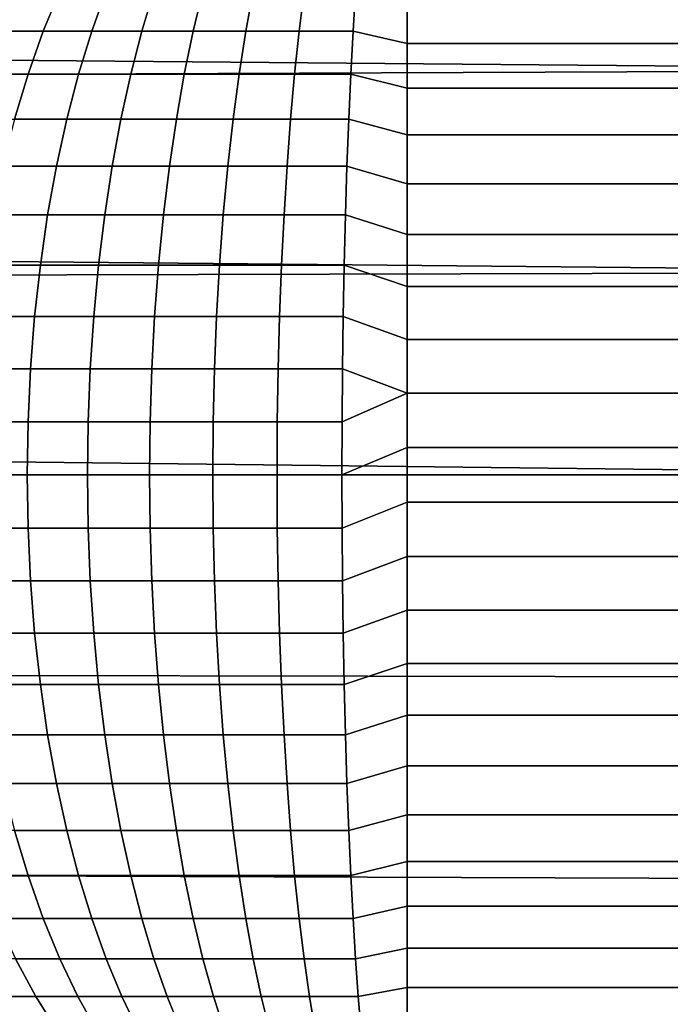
# Model space of a CAD drawing. Header units: metres. Extents: x -28 to 70, y -212 to 28.
# Tile 213 of 239: x 63.33 to 66.53, y -2.6 to 2.24. Entities that reach past the tile are written whole.
import ezdxf

# ---------------------------------------------------------------- set-up
doc = ezdxf.new("R2010")
doc.units = ezdxf.units.M
doc.layers.add('solid_10_261_102_XXX', color=7, linetype='CONTINUOUS')

msp = doc.modelspace()

# ---------------------------------------------------------------- linework, layer by layer
at = {"layer": 'solid_10_261_102_XXX'}
for points in [[(30.369198, 2.323634, 94.135437), (30.260424, 2.823948, 94.200371), (68.738998, 2.983123, 94.223724), (68.738998, 1.992885, 94.099541)], [(63.30975, 2.380605, 198.498672), (63.217373, 2.182214, 198.642258), (63.446926, 2.182214, 198.778595), (63.528809, 2.380605, 198.628784)], [(63.528809, 2.380605, 198.628784), (63.446926, 2.182214, 198.778595), (63.685627, 2.182214, 198.898209), (63.756603, 2.380605, 198.742935)], [(63.756603, 2.380605, 198.742935), (63.685627, 2.182214, 198.898209), (63.932259, 2.182214, 199.000458), (63.991966, 2.380605, 198.840515)], [(63.991966, 2.380605, 198.840515), (63.932259, 2.182214, 199.000458), (64.185562, 2.182214, 199.084839), (64.233696, 2.380605, 198.921036)], [(64.233696, 2.380605, 198.921036), (64.185562, 2.182214, 199.084839), (64.444244, 2.182214, 199.150909), (64.48056, 2.380605, 198.984085)], [(64.48056, 2.380605, 198.984085), (64.444244, 2.182214, 199.150909), (64.706993, 2.182214, 199.198334), (64.7313, 2.380605, 199.029358)], [(64.7313, 2.380605, 199.029358), (64.706993, 2.182214, 199.198334), (64.97245, 2.182214, 199.226883), (64.984627, 2.380605, 199.056595)], [(64.984627, 2.380605, 199.056595), (64.97245, 2.182214, 199.226883), (65.238998, 2.121789, 199.283524), (65.238998, 2.32864, 199.11293)], [(65.238998, 2.32864, 199.11293), (65.238998, 2.121789, 199.283524), (68.738998, 2.121789, 199.283524), (68.738998, 2.32864, 199.11293)], [(30.455698, 1.836966, 94.084541), (30.369198, 2.323634, 94.135437), (68.738998, 1.992885, 94.099541)], [(63.217373, 2.182214, 198.642258), (63.133278, 1.97162, 198.772964), (63.372379, 1.97162, 198.914978), (63.446926, 2.182214, 198.778595)], [(63.446926, 2.182214, 198.778595), (63.372379, 1.97162, 198.914978), (63.62101, 1.97162, 199.039566), (63.685627, 2.182214, 198.898209)], [(63.685627, 2.182214, 198.898209), (63.62101, 1.97162, 199.039566), (63.877903, 1.97162, 199.146072), (63.932259, 2.182214, 199.000458)], [(63.932259, 2.182214, 199.000458), (63.877903, 1.97162, 199.146072), (64.141747, 1.97162, 199.233948), (64.185562, 2.182214, 199.084839)], [(64.185562, 2.182214, 199.084839), (64.141747, 1.97162, 199.233948), (64.411186, 1.97162, 199.30278), (64.444244, 2.182214, 199.150909)], [(64.444244, 2.182214, 199.150909), (64.411186, 1.97162, 199.30278), (64.68486, 1.97162, 199.352188), (64.706993, 2.182214, 199.198334)], [(64.706993, 2.182214, 199.198334), (64.68486, 1.97162, 199.352188), (64.961357, 1.97162, 199.381912), (64.97245, 2.182214, 199.226883)], [(64.97245, 2.182214, 199.226883), (64.961357, 1.97162, 199.381912), (65.238998, 1.902486, 199.437775), (65.238998, 2.121789, 199.283524)], [(65.238998, 2.121789, 199.283524), (65.238998, 1.902486, 199.437775), (68.738998, 1.902487, 199.437775), (68.738998, 2.121789, 199.283524)], [(30.520943, 1.363036, 94.046501), (30.455698, 1.836966, 94.084541), (68.738998, 1.992885, 94.099541), (68.738998, 0.997684, 94.024902)], [(63.133278, 1.97162, 198.772964), (63.057934, 1.75, 198.890076), (63.305588, 1.75, 199.03717), (63.372379, 1.97162, 198.914978)], [(63.372379, 1.97162, 198.914978), (63.305588, 1.75, 199.03717), (63.563118, 1.75, 199.166214), (63.62101, 1.97162, 199.039566)], [(63.62101, 1.97162, 199.039566), (63.563118, 1.75, 199.166214), (63.829201, 1.75, 199.27652), (63.877903, 1.97162, 199.146072)], [(63.877903, 1.97162, 199.146072), (63.829201, 1.75, 199.27652), (64.102486, 1.75, 199.367554), (64.141747, 1.97162, 199.233948)], [(64.141747, 1.97162, 199.233948), (64.102486, 1.75, 199.367554), (64.381569, 1.75, 199.438843), (64.411186, 1.97162, 199.30278)], [(64.411186, 1.97162, 199.30278), (64.381569, 1.75, 199.438843), (64.665031, 1.75, 199.490021), (64.68486, 1.97162, 199.352188)], [(64.68486, 1.97162, 199.352188), (64.665031, 1.75, 199.490021), (64.951424, 1.75, 199.520813), (64.961357, 1.97162, 199.381912)], [(64.961357, 1.97162, 199.381912), (64.951424, 1.75, 199.520813), (65.238998, 1.672019, 199.574799), (65.238998, 1.902486, 199.437775)], [(65.238998, 1.902486, 199.437775), (65.238998, 1.672019, 199.574799), (68.738998, 1.672019, 199.574799), (68.738998, 1.902487, 199.437775)], [(63.305588, 1.75, 199.03717), (63.246929, 1.518593, 199.144485), (63.512272, 1.518593, 199.277435), (63.563118, 1.75, 199.166214)], [(63.563118, 1.75, 199.166214), (63.512272, 1.518593, 199.277435), (63.786427, 1.518593, 199.391098), (63.829201, 1.75, 199.27652)], [(63.829201, 1.75, 199.27652), (63.786427, 1.518593, 199.391098), (64.068001, 1.518593, 199.484894), (64.102486, 1.75, 199.367554)], [(64.102486, 1.75, 199.367554), (64.068001, 1.518593, 199.484894), (64.355553, 1.518593, 199.55835), (64.381569, 1.75, 199.438843)], [(64.381569, 1.75, 199.438843), (64.355553, 1.518593, 199.55835), (64.647614, 1.518593, 199.611069), (64.665031, 1.75, 199.490021)], [(64.665031, 1.75, 199.490021), (64.647614, 1.518593, 199.611069), (64.942703, 1.518593, 199.642807), (64.951424, 1.75, 199.520813)], [(64.951424, 1.75, 199.520813), (64.942703, 1.518593, 199.642807), (65.238998, 1.43174, 199.693756), (65.238998, 1.672019, 199.574799)], [(65.238998, 1.672019, 199.574799), (65.238998, 1.43174, 199.693756), (68.738998, 1.43174, 199.693756), (68.738998, 1.672019, 199.574799)], [(63.246929, 1.518593, 199.144485), (63.196728, 1.278694, 199.236328), (63.468758, 1.278694, 199.372635), (63.512272, 1.518593, 199.277435)], [(63.512272, 1.518593, 199.277435), (63.468758, 1.278694, 199.372635), (63.749821, 1.278694, 199.489166), (63.786427, 1.518593, 199.391098)], [(63.786427, 1.518593, 199.391098), (63.749821, 1.278694, 199.489166), (64.03849, 1.278694, 199.585327), (64.068001, 1.518593, 199.484894)], [(64.068001, 1.518593, 199.484894), (64.03849, 1.278694, 199.585327), (64.33329, 1.278694, 199.660614), (64.355553, 1.518593, 199.55835)], [(64.355553, 1.518593, 199.55835), (64.33329, 1.278694, 199.660614), (64.632713, 1.278694, 199.714676), (64.647614, 1.518593, 199.611069)], [(64.647614, 1.518593, 199.611069), (64.632713, 1.278694, 199.714676), (64.935234, 1.278694, 199.747208), (64.942703, 1.518593, 199.642807)], [(64.942703, 1.518593, 199.642807), (64.935234, 1.278694, 199.747208), (65.238998, 1.183059, 199.793991), (65.238998, 1.43174, 199.693756)], [(65.238998, 1.43174, 199.693756), (65.238998, 1.183059, 199.793991), (68.738998, 1.183059, 199.793991), (68.738998, 1.43174, 199.693756)], [(30.56628, 0.900026, 94.020264), (30.520943, 1.363036, 94.046501), (68.738998, 0.997684, 94.024902)], [(63.196728, 1.278694, 199.236328), (63.155266, 1.031643, 199.312195), (63.432816, 1.031643, 199.451263), (63.468758, 1.278694, 199.372635)], [(63.468758, 1.278694, 199.372635), (63.432816, 1.031643, 199.451263), (63.719589, 1.031643, 199.570145), (63.749821, 1.278694, 199.489166)], [(63.749821, 1.278694, 199.489166), (63.719589, 1.031643, 199.570145), (64.014122, 1.031643, 199.668259), (64.03849, 1.278694, 199.585327)], [(64.03849, 1.278694, 199.585327), (64.014122, 1.031643, 199.668259), (64.314903, 1.031643, 199.745087), (64.33329, 1.278694, 199.660614)], [(64.33329, 1.278694, 199.660614), (64.314903, 1.031643, 199.745087), (64.620407, 1.031643, 199.800247), (64.632713, 1.278694, 199.714676)], [(64.632713, 1.278694, 199.714676), (64.620407, 1.031643, 199.800247), (64.92907, 1.031643, 199.833435), (64.935234, 1.278694, 199.747208)], [(64.935234, 1.278694, 199.747208), (64.92907, 1.031643, 199.833435), (65.238998, 0.927435, 199.874893), (65.238998, 1.183059, 199.793991)], [(65.238998, 1.183059, 199.793991), (65.238998, 0.927435, 199.874893), (68.738998, 0.927435, 199.874893), (68.738998, 1.183059, 199.793991)], [(63.155266, 1.031643, 199.312195), (63.122776, 0.778823, 199.371628), (63.404652, 0.778823, 199.512863), (63.432816, 1.031643, 199.451263)], [(63.432816, 1.031643, 199.451263), (63.404652, 0.778823, 199.512863), (63.695896, 0.778823, 199.633621), (63.719589, 1.031643, 199.570145)], [(63.719589, 1.031643, 199.570145), (63.695896, 0.778823, 199.633621), (63.995018, 0.778823, 199.733261), (64.014122, 1.031643, 199.668259)], [(64.014122, 1.031643, 199.668259), (63.995018, 0.778823, 199.733261), (64.300491, 0.778823, 199.811279), (64.314903, 1.031643, 199.745087)], [(64.314903, 1.031643, 199.745087), (64.300491, 0.778823, 199.811279), (64.610764, 0.778823, 199.867294), (64.620407, 1.031643, 199.800247)], [(64.620407, 1.031643, 199.800247), (64.610764, 0.778823, 199.867294), (64.924232, 0.778823, 199.901001), (64.92907, 1.031643, 199.833435)], [(64.92907, 1.031643, 199.833435), (64.924232, 0.778823, 199.901001), (65.238998, 0.666369, 199.935974), (65.238998, 0.927435, 199.874893)], [(30.592516, 0.445905, 94.004974), (30.56628, 0.900026, 94.020264), (68.738998, 0.997684, 94.024902), (68.738998, 0, 94)], [(65.238998, 0.927435, 199.874893), (65.238998, 0.666369, 199.935974), (68.738998, 0.666369, 199.935974), (68.738998, 0.927435, 199.874893)], [(63.122776, 0.778823, 199.371628), (63.099438, 0.521648, 199.414322), (63.384422, 0.521648, 199.557129), (63.404652, 0.778823, 199.512863)], [(63.404652, 0.778823, 199.512863), (63.384422, 0.521648, 199.557129), (63.678879, 0.521648, 199.679199), (63.695896, 0.778823, 199.633621)], [(63.695896, 0.778823, 199.633621), (63.678879, 0.521648, 199.679199), (63.9813, 0.521648, 199.779938), (63.995018, 0.778823, 199.733261)], [(63.995018, 0.778823, 199.733261), (63.9813, 0.521648, 199.779938), (64.290146, 0.521648, 199.858826), (64.300491, 0.778823, 199.811279)], [(64.300491, 0.778823, 199.811279), (64.290146, 0.521648, 199.858826), (64.603828, 0.521648, 199.915451), (64.610764, 0.778823, 199.867294)], [(64.610764, 0.778823, 199.867294), (64.603828, 0.521648, 199.915451), (64.920761, 0.521648, 199.949539), (64.924232, 0.778823, 199.901001)], [(64.924232, 0.778823, 199.901001), (64.920761, 0.521648, 199.949539), (65.238998, 0.401392, 199.976913), (65.238998, 0.666369, 199.935974)], [(65.238998, 0.666369, 199.935974), (65.238998, 0.401392, 199.976913), (68.738998, 0.401392, 199.976913), (68.738998, 0.666369, 199.935974)], [(63.099438, 0.521648, 199.414322), (63.085381, 0.261555, 199.440048), (63.372238, 0.261555, 199.583771), (63.384422, 0.521648, 199.557129)], [(63.384422, 0.521648, 199.557129), (63.372238, 0.261555, 199.583771), (63.668629, 0.261555, 199.70665), (63.678879, 0.521648, 199.679199)], [(63.678879, 0.521648, 199.679199), (63.668629, 0.261555, 199.70665), (63.973038, 0.261555, 199.80806), (63.9813, 0.521648, 199.779938)], [(63.9813, 0.521648, 199.779938), (63.973038, 0.261555, 199.80806), (64.283913, 0.261555, 199.887466), (64.290146, 0.521648, 199.858826)], [(64.290146, 0.521648, 199.858826), (64.283913, 0.261555, 199.887466), (64.599655, 0.261555, 199.944458), (64.603828, 0.521648, 199.915451)], [(64.603828, 0.521648, 199.915451), (64.599655, 0.261555, 199.944458), (64.918671, 0.261555, 199.978775), (64.920761, 0.521648, 199.949539)], [(64.920761, 0.521648, 199.949539), (64.918671, 0.261555, 199.978775), (65.238998, 0.401392, 199.976913)], [(30.592516, 0.445905, 94.004974), (68.738998, 0, 94), (59.5, 0, 94)], [(64.917976, 0, 199.988541), (65.238998, 0.13406, 199.997437), (65.238998, 0.401392, 199.976913), (64.918671, 0.261555, 199.978775)], [(65.238998, 0.401392, 199.976913), (65.238998, 0.13406, 199.997437), (68.738998, 0.13406, 199.997437), (68.738998, 0.401392, 199.976913)], [(63.085381, 0.261555, 199.440048), (63.080688, 0, 199.448624), (63.368172, 0, 199.592682), (63.372238, 0.261555, 199.583771)], [(63.372238, 0.261555, 199.583771), (63.368172, 0, 199.592682), (63.665207, 0, 199.71582), (63.668629, 0.261555, 199.70665)], [(63.668629, 0.261555, 199.70665), (63.665207, 0, 199.71582), (63.97028, 0, 199.817444), (63.973038, 0.261555, 199.80806)], [(63.973038, 0.261555, 199.80806), (63.97028, 0, 199.817444), (64.28183, 0, 199.897018), (64.283913, 0.261555, 199.887466)], [(64.283913, 0.261555, 199.887466), (64.28183, 0, 199.897018), (64.598267, 0, 199.954147), (64.599655, 0.261555, 199.944458)], [(64.599655, 0.261555, 199.944458), (64.598267, 0, 199.954147), (64.917976, 0, 199.988541), (64.918671, 0.261555, 199.978775)], [(64.918671, -0.261555, 199.978775), (65.238998, -0.13406, 199.997437), (65.238998, 0.13406, 199.997437), (64.917976, 0, 199.988541)], [(65.238998, 0.13406, 199.997437), (65.238998, -0.13406, 199.997437), (68.738998, -0.13406, 199.997437), (68.738998, 0.13406, 199.997437)], [(59.5, -0.981353, 94.024094), (59.5, 0, 94), (68.738998, 0, 94), (68.738998, -0.997684, 94.024902)], [(63.080688, 0, 199.448624), (63.085381, -0.261555, 199.440048), (63.372238, -0.261555, 199.583771), (63.368172, 0, 199.592682)], [(63.368172, 0, 199.592682), (63.372238, -0.261555, 199.583771), (63.668629, -0.261555, 199.70665), (63.665207, 0, 199.71582)], [(63.665207, 0, 199.71582), (63.668629, -0.261555, 199.70665), (63.973038, -0.261555, 199.80806), (63.97028, 0, 199.817444)], [(63.97028, 0, 199.817444), (63.973038, -0.261555, 199.80806), (64.283913, -0.261555, 199.887466), (64.28183, 0, 199.897018)], [(64.28183, 0, 199.897018), (64.283913, -0.261555, 199.887466), (64.599655, -0.261555, 199.944458), (64.598267, 0, 199.954147)], [(64.598267, 0, 199.954147), (64.599655, -0.261555, 199.944458), (64.918671, -0.261555, 199.978775), (64.917976, 0, 199.988541)], [(64.920761, -0.521648, 199.949539), (65.238998, -0.401392, 199.976913), (65.238998, -0.13406, 199.997437), (64.918671, -0.261555, 199.978775)], [(65.238998, -0.13406, 199.997437), (65.238998, -0.401392, 199.976913), (68.738998, -0.401392, 199.976913), (68.738998, -0.13406, 199.997437)], [(63.085381, -0.261555, 199.440048), (63.099438, -0.521648, 199.414322), (63.384422, -0.521648, 199.557129), (63.372238, -0.261555, 199.583771)], [(63.372238, -0.261555, 199.583771), (63.384422, -0.521648, 199.557129), (63.678879, -0.521648, 199.679199), (63.668629, -0.261555, 199.70665)], [(63.668629, -0.261555, 199.70665), (63.678879, -0.521648, 199.679199), (63.9813, -0.521648, 199.779938), (63.973038, -0.261555, 199.80806)], [(63.973038, -0.261555, 199.80806), (63.9813, -0.521648, 199.779938), (64.290146, -0.521648, 199.858826), (64.283913, -0.261555, 199.887466)], [(64.283913, -0.261555, 199.887466), (64.290146, -0.521648, 199.858826), (64.603828, -0.521648, 199.915451), (64.599655, -0.261555, 199.944458)], [(64.599655, -0.261555, 199.944458), (64.603828, -0.521648, 199.915451), (64.920761, -0.521648, 199.949539), (64.918671, -0.261555, 199.978775)], [(64.924232, -0.778823, 199.901001), (65.238998, -0.666369, 199.935974), (65.238998, -0.401392, 199.976913), (64.920761, -0.521648, 199.949539)], [(65.238998, -0.401392, 199.976913), (65.238998, -0.666369, 199.935974), (68.738998, -0.666369, 199.935974), (68.738998, -0.401392, 199.976913)], [(63.099438, -0.521648, 199.414322), (63.122776, -0.778823, 199.371628), (63.404652, -0.778823, 199.512863), (63.384422, -0.521648, 199.557129)], [(63.384422, -0.521648, 199.557129), (63.404652, -0.778823, 199.512863), (63.695896, -0.778823, 199.633621), (63.678879, -0.521648, 199.679199)], [(63.678879, -0.521648, 199.679199), (63.695896, -0.778823, 199.633621), (63.995018, -0.778823, 199.733261), (63.9813, -0.521648, 199.779938)], [(63.9813, -0.521648, 199.779938), (63.995018, -0.778823, 199.733261), (64.300491, -0.778823, 199.811279), (64.290146, -0.521648, 199.858826)], [(64.290146, -0.521648, 199.858826), (64.300491, -0.778823, 199.811279), (64.610764, -0.778823, 199.867294), (64.603828, -0.521648, 199.915451)], [(64.603828, -0.521648, 199.915451), (64.610764, -0.778823, 199.867294), (64.924232, -0.778823, 199.901001), (64.920761, -0.521648, 199.949539)], [(64.92907, -1.031643, 199.833435), (65.238998, -0.927435, 199.874893), (65.238998, -0.666369, 199.935974), (64.924232, -0.778823, 199.901001)], [(65.238998, -0.666369, 199.935974), (65.238998, -0.927435, 199.874893), (68.738998, -0.927435, 199.874893), (68.738998, -0.666369, 199.935974)], [(63.122776, -0.778823, 199.371628), (63.155266, -1.031643, 199.312195), (63.432816, -1.031643, 199.451263), (63.404652, -0.778823, 199.512863)], [(63.404652, -0.778823, 199.512863), (63.432816, -1.031643, 199.451263), (63.719589, -1.031643, 199.570145), (63.695896, -0.778823, 199.633621)], [(63.695896, -0.778823, 199.633621), (63.719589, -1.031643, 199.570145), (64.014122, -1.031643, 199.668259), (63.995018, -0.778823, 199.733261)], [(63.995018, -0.778823, 199.733261), (64.014122, -1.031643, 199.668259), (64.314903, -1.031643, 199.745087), (64.300491, -0.778823, 199.811279)], [(64.300491, -0.778823, 199.811279), (64.314903, -1.031643, 199.745087), (64.620407, -1.031643, 199.800247), (64.610764, -0.778823, 199.867294)], [(64.610764, -0.778823, 199.867294), (64.620407, -1.031643, 199.800247), (64.92907, -1.031643, 199.833435), (64.924232, -0.778823, 199.901001)], [(64.935234, -1.278694, 199.747208), (65.238998, -1.183059, 199.793991), (65.238998, -0.927435, 199.874893), (64.92907, -1.031643, 199.833435)], [(65.238998, -0.927435, 199.874893), (65.238998, -1.183059, 199.793991), (68.738998, -1.183059, 199.793991), (68.738998, -0.927435, 199.874893)], [(59.5, -0.981353, 94.024094), (68.738998, -0.997684, 94.024902), (68.738998, -1.992885, 94.099541), (59.5, -1.960343, 94.096306)], [(63.155266, -1.031643, 199.312195), (63.196728, -1.278694, 199.236328), (63.468758, -1.278694, 199.372635), (63.432816, -1.031643, 199.451263)], [(63.432816, -1.031643, 199.451263), (63.468758, -1.278694, 199.372635), (63.749821, -1.278694, 199.489166), (63.719589, -1.031643, 199.570145)], [(63.719589, -1.031643, 199.570145), (63.749821, -1.278694, 199.489166), (64.03849, -1.278694, 199.585327), (64.014122, -1.031643, 199.668259)], [(64.014122, -1.031643, 199.668259), (64.03849, -1.278694, 199.585327), (64.33329, -1.278694, 199.660614), (64.314903, -1.031643, 199.745087)], [(64.314903, -1.031643, 199.745087), (64.33329, -1.278694, 199.660614), (64.632713, -1.278694, 199.714676), (64.620407, -1.031643, 199.800247)], [(64.620407, -1.031643, 199.800247), (64.632713, -1.278694, 199.714676), (64.935234, -1.278694, 199.747208), (64.92907, -1.031643, 199.833435)], [(64.942703, -1.518593, 199.642807), (65.238998, -1.43174, 199.693756), (65.238998, -1.183059, 199.793991), (64.935234, -1.278694, 199.747208)], [(65.238998, -1.183059, 199.793991), (65.238998, -1.43174, 199.693756), (68.738998, -1.43174, 199.693756), (68.738998, -1.183059, 199.793991)], [(63.196728, -1.278694, 199.236328), (63.246929, -1.518593, 199.144485), (63.512272, -1.518593, 199.277435), (63.468758, -1.278694, 199.372635)], [(63.468758, -1.278694, 199.372635), (63.512272, -1.518593, 199.277435), (63.786427, -1.518593, 199.391098), (63.749821, -1.278694, 199.489166)], [(63.749821, -1.278694, 199.489166), (63.786427, -1.518593, 199.391098), (64.068001, -1.518593, 199.484894), (64.03849, -1.278694, 199.585327)], [(64.03849, -1.278694, 199.585327), (64.068001, -1.518593, 199.484894), (64.355553, -1.518593, 199.55835), (64.33329, -1.278694, 199.660614)], [(64.33329, -1.278694, 199.660614), (64.355553, -1.518593, 199.55835), (64.647614, -1.518593, 199.611069), (64.632713, -1.278694, 199.714676)], [(64.632713, -1.278694, 199.714676), (64.647614, -1.518593, 199.611069), (64.942703, -1.518593, 199.642807), (64.935234, -1.278694, 199.747208)], [(64.951424, -1.75, 199.520813), (65.238998, -1.672019, 199.574799), (65.238998, -1.43174, 199.693756), (64.942703, -1.518593, 199.642807)], [(65.238998, -1.43174, 199.693756), (65.238998, -1.672019, 199.574799), (68.738998, -1.67202, 199.574799), (68.738998, -1.43174, 199.693756)], [(63.246929, -1.518593, 199.144485), (63.305588, -1.75, 199.03717), (63.563118, -1.75, 199.166214), (63.512272, -1.518593, 199.277435)], [(63.512272, -1.518593, 199.277435), (63.563118, -1.75, 199.166214), (63.829201, -1.75, 199.27652), (63.786427, -1.518593, 199.391098)], [(63.786427, -1.518593, 199.391098), (63.829201, -1.75, 199.27652), (64.102486, -1.75, 199.367554), (64.068001, -1.518593, 199.484894)], [(64.068001, -1.518593, 199.484894), (64.102486, -1.75, 199.367554), (64.381569, -1.75, 199.438843), (64.355553, -1.518593, 199.55835)], [(64.355553, -1.518593, 199.55835), (64.381569, -1.75, 199.438843), (64.665031, -1.75, 199.490021), (64.647614, -1.518593, 199.611069)], [(64.647614, -1.518593, 199.611069), (64.665031, -1.75, 199.490021), (64.951424, -1.75, 199.520813), (64.942703, -1.518593, 199.642807)], [(64.961357, -1.97162, 199.381912), (65.238998, -1.902486, 199.437775), (65.238998, -1.672019, 199.574799), (64.951424, -1.75, 199.520813)], [(65.238998, -1.672019, 199.574799), (65.238998, -1.902486, 199.437775), (68.738998, -1.902487, 199.437775), (68.738998, -1.67202, 199.574799)], [(63.057934, -1.75, 198.890076), (63.133278, -1.97162, 198.772964), (63.372379, -1.97162, 198.914978), (63.305588, -1.75, 199.03717)], [(63.305588, -1.75, 199.03717), (63.372379, -1.97162, 198.914978), (63.62101, -1.97162, 199.039566), (63.563118, -1.75, 199.166214)], [(63.563118, -1.75, 199.166214), (63.62101, -1.97162, 199.039566), (63.877903, -1.97162, 199.146072), (63.829201, -1.75, 199.27652)], [(63.829201, -1.75, 199.27652), (63.877903, -1.97162, 199.146072), (64.141747, -1.97162, 199.233948), (64.102486, -1.75, 199.367554)], [(64.102486, -1.75, 199.367554), (64.141747, -1.97162, 199.233948), (64.411186, -1.97162, 199.30278), (64.381569, -1.75, 199.438843)], [(64.381569, -1.75, 199.438843), (64.411186, -1.97162, 199.30278), (64.68486, -1.97162, 199.352188), (64.665031, -1.75, 199.490021)], [(64.665031, -1.75, 199.490021), (64.68486, -1.97162, 199.352188), (64.961357, -1.97162, 199.381912), (64.951424, -1.75, 199.520813)], [(64.97245, -2.182214, 199.226883), (65.238998, -2.121789, 199.283524), (65.238998, -1.902486, 199.437775), (64.961357, -1.97162, 199.381912)], [(65.238998, -1.902486, 199.437775), (65.238998, -2.121789, 199.283524), (68.738998, -2.121789, 199.283524), (68.738998, -1.902487, 199.437775)], [(59.5, -1.960343, 94.096306), (68.738998, -1.992885, 94.099541), (68.738998, -2.983123, 94.223724), (59.5, -2.934609, 94.216469)], [(63.133278, -1.97162, 198.772964), (63.217373, -2.182214, 198.642258), (63.446926, -2.182214, 198.778595), (63.372379, -1.97162, 198.914978)], [(63.372379, -1.97162, 198.914978), (63.446926, -2.182214, 198.778595), (63.685627, -2.182214, 198.898209), (63.62101, -1.97162, 199.039566)], [(63.62101, -1.97162, 199.039566), (63.685627, -2.182214, 198.898209), (63.932259, -2.182214, 199.000458), (63.877903, -1.97162, 199.146072)], [(63.877903, -1.97162, 199.146072), (63.932259, -2.182214, 199.000458), (64.185562, -2.182214, 199.084839), (64.141747, -1.97162, 199.233948)], [(64.141747, -1.97162, 199.233948), (64.185562, -2.182214, 199.084839), (64.444244, -2.182214, 199.150909), (64.411186, -1.97162, 199.30278)], [(64.411186, -1.97162, 199.30278), (64.444244, -2.182214, 199.150909), (64.706993, -2.182214, 199.198334), (64.68486, -1.97162, 199.352188)], [(64.68486, -1.97162, 199.352188), (64.706993, -2.182214, 199.198334), (64.97245, -2.182214, 199.226883), (64.961357, -1.97162, 199.381912)], [(64.984627, -2.380605, 199.056595), (65.238998, -2.32864, 199.11293), (65.238998, -2.121789, 199.283524), (64.97245, -2.182214, 199.226883)], [(65.238998, -2.121789, 199.283524), (65.238998, -2.32864, 199.11293), (68.738998, -2.32864, 199.11293), (68.738998, -2.121789, 199.283524)], [(63.217373, -2.182214, 198.642258), (63.30975, -2.380605, 198.498672), (63.528809, -2.380605, 198.628784), (63.446926, -2.182214, 198.778595)], [(63.446926, -2.182214, 198.778595), (63.528809, -2.380605, 198.628784), (63.756603, -2.380605, 198.742935), (63.685627, -2.182214, 198.898209)], [(63.685627, -2.182214, 198.898209), (63.756603, -2.380605, 198.742935), (63.991966, -2.380605, 198.840515), (63.932259, -2.182214, 199.000458)], [(63.932259, -2.182214, 199.000458), (63.991966, -2.380605, 198.840515), (64.233696, -2.380605, 198.921036), (64.185562, -2.182214, 199.084839)], [(64.185562, -2.182214, 199.084839), (64.233696, -2.380605, 198.921036), (64.48056, -2.380605, 198.984085), (64.444244, -2.182214, 199.150909)], [(64.444244, -2.182214, 199.150909), (64.48056, -2.380605, 198.984085), (64.7313, -2.380605, 199.029358), (64.706993, -2.182214, 199.198334)], [(64.706993, -2.182214, 199.198334), (64.7313, -2.380605, 199.029358), (64.984627, -2.380605, 199.056595), (64.97245, -2.182214, 199.226883)], [(64.997833, -2.565681, 198.871994), (65.238998, -2.521826, 198.927017), (65.238998, -2.32864, 199.11293), (64.984627, -2.380605, 199.056595)], [(65.238998, -2.32864, 199.11293), (65.238998, -2.521826, 198.927017), (68.738998, -2.521826, 198.927017), (68.738998, -2.32864, 199.11293)], [(63.100536, -2.380605, 198.353256), (63.211533, -2.565681, 198.205154), (63.409885, -2.565681, 198.343033), (63.30975, -2.380605, 198.498672)], [(63.30975, -2.380605, 198.498672), (63.409885, -2.565681, 198.343033), (63.617577, -2.565681, 198.466385), (63.528809, -2.380605, 198.628784)], [(63.528809, -2.380605, 198.628784), (63.617577, -2.565681, 198.466385), (63.833549, -2.565681, 198.5746), (63.756603, -2.380605, 198.742935)], [(63.756603, -2.380605, 198.742935), (63.833549, -2.565681, 198.5746), (64.056694, -2.565681, 198.667114), (63.991966, -2.380605, 198.840515)], [(63.991966, -2.380605, 198.840515), (64.056694, -2.565681, 198.667114), (64.285881, -2.565681, 198.743469), (64.233696, -2.380605, 198.921036)], [(64.233696, -2.380605, 198.921036), (64.285881, -2.565681, 198.743469), (64.519928, -2.565681, 198.803238), (64.48056, -2.380605, 198.984085)], [(64.48056, -2.380605, 198.984085), (64.519928, -2.565681, 198.803238), (64.757652, -2.565681, 198.846161), (64.7313, -2.380605, 199.029358)], [(64.7313, -2.380605, 199.029358), (64.757652, -2.565681, 198.846161), (64.997833, -2.565681, 198.871994), (64.984627, -2.380605, 199.056595)], [(63.211533, -2.565681, 198.205154), (63.330517, -2.73641, 198.046402), (63.517227, -2.73641, 198.176193), (63.409885, -2.565681, 198.343033)], [(63.409885, -2.565681, 198.343033), (63.517227, -2.73641, 198.176193), (63.71273, -2.73641, 198.292313), (63.617577, -2.565681, 198.466385)], [(63.617577, -2.565681, 198.466385), (63.71273, -2.73641, 198.292313), (63.916027, -2.73641, 198.394165), (63.833549, -2.565681, 198.5746)], [(63.833549, -2.565681, 198.5746), (63.916027, -2.73641, 198.394165), (64.126076, -2.73641, 198.481262), (64.056694, -2.565681, 198.667114)], [(64.056694, -2.565681, 198.667114), (64.126076, -2.73641, 198.481262), (64.341812, -2.73641, 198.553116), (64.285881, -2.565681, 198.743469)], [(64.285881, -2.565681, 198.743469), (64.341812, -2.73641, 198.553116), (64.562126, -2.73641, 198.60939), (64.519928, -2.565681, 198.803238)], [(64.519928, -2.565681, 198.803238), (64.562126, -2.73641, 198.60939), (64.785896, -2.73641, 198.649796), (64.757652, -2.565681, 198.846161)], [(64.757652, -2.565681, 198.846161), (64.785896, -2.73641, 198.649796), (65.011986, -2.73641, 198.674103), (64.997833, -2.565681, 198.871994)], [(65.011986, -2.73641, 198.674103), (65.238998, -2.700212, 198.726852), (65.238998, -2.521826, 198.927017), (64.997833, -2.565681, 198.871994)], [(65.238998, -2.521826, 198.927017), (65.238998, -2.700212, 198.726852), (68.738998, -2.700212, 198.726852), (68.738998, -2.521826, 198.927017)]]:
    msp.add_3dface(points, dxfattribs=at)

doc.saveas('drawing.dxf')
